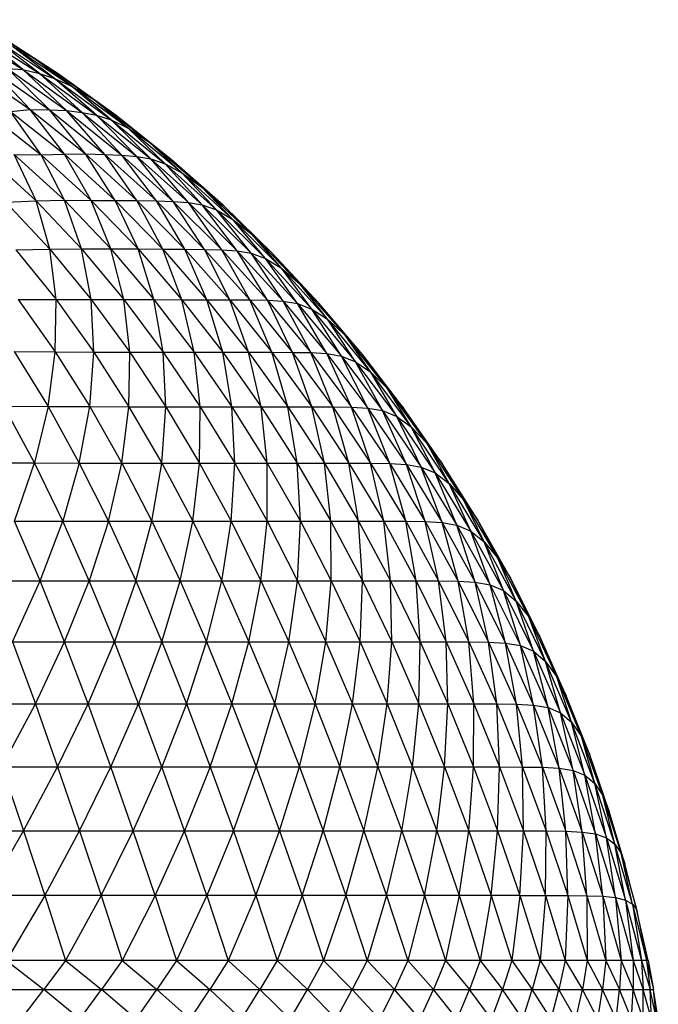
# Paper-space layout '_Posterior' of a CAD drawing. Header units: millimetres. Extents: x -187 to 213, y -209 to 424.
# Tile 25 of 26: x 81 to 117, y 81 to 136. Entities that reach past the tile are written whole.
import ezdxf

# ---------------------------------------------------------------- set-up
doc = ezdxf.new("R2010")
doc.units = ezdxf.units.MM

psp = doc.layouts.new('_Posterior')

# ---------------------------------------------------------------- linework, layer by layer
at = {"color": 7, "linetype": 'Continuous', "lineweight": 25}
for p, q in [((82.202, 133.727), (78.776, 135.847)), ((77.868, 135.436), (81.595, 133.085)), ((82.202, 133.727), (80.123, 135.073)), ((83.556, 132.861), (80.123, 135.073)), ((81.595, 133.085), (79.192, 135.021)), ((79.192, 135.021), (82.518, 132.864)), ((82.518, 132.864), (80.111, 134.741)), ((80.111, 134.741), (83.358, 132.603)), ((83.358, 132.603), (81.038, 134.359)), ((84.296, 132.173), (81.038, 134.359)), ((81.038, 134.359), (82.202, 133.727)), ((84.296, 132.173), (82.202, 133.727)), ((85.467, 131.468), (82.202, 133.727)), ((82.202, 133.727), (83.556, 132.861)), ((78.715, 133.148), (82.003, 130.88)), ((82.003, 130.88), (79.947, 133.062)), ((79.947, 133.062), (83.079, 130.859)), ((83.079, 130.859), (80.76, 133.146)), ((80.76, 133.146), (84.018, 130.819)), ((80.76, 133.146), (81.595, 133.085)), ((84.018, 130.819), (81.595, 133.085)), ((81.595, 133.085), (84.891, 130.718)), ((81.595, 133.085), (82.518, 132.864)), ((84.891, 130.718), (82.518, 132.864)), ((82.518, 132.864), (85.685, 130.568)), ((82.518, 132.864), (83.358, 132.603)), ((85.685, 130.568), (83.358, 132.603)), ((83.358, 132.603), (86.489, 130.308)), ((83.358, 132.603), (84.296, 132.173)), ((85.467, 131.468), (83.556, 132.861)), ((86.772, 130.544), (83.556, 132.861)), ((86.489, 130.308), (84.296, 132.173)), ((87.42, 129.842), (84.296, 132.173)), ((84.296, 132.173), (85.467, 131.468)), ((87.42, 129.842), (85.467, 131.468)), ((88.568, 129.087), (85.467, 131.468)), ((85.467, 131.468), (86.772, 130.544)), ((80.928, 130.775), (82.003, 130.88)), ((82.614, 128.376), (80.928, 130.775)), ((80.928, 130.775), (83.899, 128.416)), ((83.899, 128.416), (82.003, 130.88)), ((82.003, 130.88), (85.067, 128.431)), ((82.003, 130.88), (83.079, 130.859)), ((85.067, 128.431), (83.079, 130.859)), ((83.079, 130.859), (86.131, 128.399)), ((83.079, 130.859), (84.018, 130.819)), ((86.131, 128.399), (84.018, 130.819)), ((84.018, 130.819), (87.073, 128.355)), ((84.018, 130.819), (84.891, 130.718)), ((87.073, 128.355), (84.891, 130.718)), ((84.891, 130.718), (87.909, 128.283)), ((84.891, 130.718), (85.685, 130.568)), ((79.695, 130.66), (82.614, 128.376)), ((87.909, 128.283), (85.685, 130.568)), ((85.685, 130.568), (88.683, 128.148)), ((85.685, 130.568), (86.489, 130.308)), ((88.683, 128.148), (86.489, 130.308)), ((86.489, 130.308), (89.48, 127.879)), ((86.489, 130.308), (87.42, 129.842)), ((88.568, 129.087), (86.772, 130.544)), ((89.808, 128.121), (86.772, 130.544)), ((89.48, 127.879), (87.42, 129.842)), ((90.392, 127.385), (87.42, 129.842)), ((87.42, 129.842), (88.568, 129.087)), ((90.392, 127.385), (88.568, 129.087)), ((91.506, 126.589), (88.568, 129.087)), ((88.568, 129.087), (89.808, 128.121)), ((79.623, 128.295), (82.335, 125.828)), ((82.335, 125.828), (81.115, 128.392)), ((81.115, 128.392), (83.911, 125.86)), ((81.115, 128.392), (82.614, 128.376)), ((82.614, 128.376), (83.899, 128.416)), ((83.911, 125.86), (82.614, 128.376)), ((82.614, 128.376), (85.387, 125.854)), ((83.899, 128.416), (85.067, 128.431)), ((85.387, 125.854), (83.899, 128.416)), ((83.899, 128.416), (86.715, 125.855)), ((86.715, 125.855), (85.067, 128.431)), ((85.067, 128.431), (87.912, 125.842)), ((85.067, 128.431), (86.131, 128.399)), ((87.912, 125.842), (86.131, 128.399)), ((86.131, 128.399), (88.988, 125.82)), ((86.131, 128.399), (87.073, 128.355)), ((88.988, 125.82), (87.073, 128.355)), ((87.073, 128.355), (89.927, 125.79)), ((87.073, 128.355), (87.909, 128.283)), ((89.927, 125.79), (87.909, 128.283)), ((87.909, 128.283), (90.762, 125.735)), ((87.909, 128.283), (88.683, 128.148)), ((90.762, 125.735), (88.683, 128.148)), ((88.683, 128.148), (91.529, 125.604)), ((88.683, 128.148), (89.48, 127.879)), ((91.506, 126.589), (89.808, 128.121)), ((92.677, 125.586), (89.808, 128.121)), ((91.529, 125.604), (89.48, 127.879)), ((89.48, 127.879), (92.322, 125.325)), ((89.48, 127.879), (90.392, 127.385)), ((92.322, 125.325), (90.392, 127.385)), ((93.222, 124.805), (90.392, 127.385)), ((90.392, 127.385), (91.506, 126.589)), ((93.222, 124.805), (91.506, 126.589)), ((94.291, 123.974), (91.506, 126.589)), ((91.506, 126.589), (92.677, 125.586)), ((80.664, 125.746), (82.335, 125.828)), ((82.335, 125.828), (83.911, 125.86)), ((83.102, 123.147), (82.335, 125.828)), ((82.335, 125.828), (84.849, 123.171)), ((84.849, 123.171), (83.911, 125.86)), ((83.911, 125.86), (86.474, 123.175)), ((83.911, 125.86), (85.387, 125.854)), ((85.387, 125.854), (86.715, 125.855)), ((86.474, 123.175), (85.387, 125.854)), ((85.387, 125.854), (87.973, 123.166)), ((87.973, 123.166), (86.715, 125.855)), ((86.715, 125.855), (89.339, 123.158)), ((86.715, 125.855), (87.912, 125.842)), ((89.339, 123.158), (87.912, 125.842)), ((87.912, 125.842), (90.564, 123.148)), ((87.912, 125.842), (88.988, 125.82)), ((90.564, 123.148), (88.988, 125.82)), ((88.988, 125.82), (91.651, 123.138)), ((88.988, 125.82), (89.927, 125.79)), ((80.664, 125.746), (83.102, 123.147)), ((91.651, 123.138), (89.927, 125.79)), ((89.927, 125.79), (92.608, 123.119)), ((89.927, 125.79), (90.762, 125.735)), ((92.608, 123.119), (90.762, 125.735)), ((90.762, 125.735), (93.451, 123.069)), ((90.762, 125.735), (91.529, 125.604)), ((93.451, 123.069), (91.529, 125.604)), ((91.529, 125.604), (94.237, 122.937)), ((91.529, 125.604), (92.322, 125.325)), ((94.237, 122.937), (92.322, 125.325)), ((92.322, 125.325), (95.027, 122.645)), ((92.322, 125.325), (93.222, 124.805)), ((94.291, 123.974), (92.677, 125.586)), ((95.401, 122.937), (92.677, 125.586)), ((95.027, 122.645), (93.222, 124.805)), ((95.908, 122.104), (93.222, 124.805)), ((93.222, 124.805), (94.291, 123.974)), ((95.908, 122.104), (94.291, 123.974)), ((96.934, 121.244), (94.291, 123.974)), ((94.291, 123.974), (95.401, 122.937)), ((81.206, 123.122), (83.102, 123.147)), ((81.206, 123.122), (83.438, 120.365)), ((83.102, 123.147), (84.849, 123.171)), ((83.438, 120.365), (83.102, 123.147)), ((83.102, 123.147), (85.383, 120.368)), ((84.849, 123.171), (86.474, 123.175)), ((85.383, 120.368), (84.849, 123.171)), ((84.849, 123.171), (87.184, 120.37)), ((87.184, 120.37), (86.474, 123.175)), ((86.474, 123.175), (88.855, 120.367)), ((86.474, 123.175), (87.973, 123.166)), ((88.855, 120.367), (87.973, 123.166)), ((87.973, 123.166), (90.392, 120.362)), ((87.973, 123.166), (89.339, 123.158)), ((90.392, 120.362), (89.339, 123.158)), ((89.339, 123.158), (91.788, 120.358)), ((89.339, 123.158), (90.564, 123.148)), ((91.788, 120.358), (90.564, 123.148)), ((90.564, 123.148), (93.047, 120.354)), ((90.564, 123.148), (91.651, 123.138)), ((93.047, 120.354), (91.651, 123.138)), ((91.651, 123.138), (94.165, 120.349)), ((91.651, 123.138), (92.608, 123.119)), ((94.165, 120.349), (92.608, 123.119)), ((92.608, 123.119), (95.141, 120.335)), ((92.608, 123.119), (93.451, 123.069)), ((95.141, 120.335), (93.451, 123.069)), ((93.451, 123.069), (96.007, 120.285)), ((93.451, 123.069), (94.237, 122.937)), ((96.007, 120.285), (94.237, 122.937)), ((94.237, 122.937), (96.801, 120.147)), ((94.237, 122.937), (95.027, 122.645)), ((96.801, 120.147), (95.027, 122.645)), ((95.027, 122.645), (97.59, 119.845)), ((95.027, 122.645), (95.908, 122.104)), ((96.934, 121.244), (95.401, 122.937)), ((97.979, 120.176), (95.401, 122.937)), ((97.59, 119.845), (95.908, 122.104)), ((98.452, 119.285), (95.908, 122.104)), ((95.908, 122.104), (96.934, 121.244)), ((98.452, 119.285), (96.934, 121.244)), ((99.429, 118.401), (96.934, 121.244)), ((96.934, 121.244), (97.979, 120.176)), ((81.347, 120.376), (83.392, 117.469)), ((81.347, 120.376), (83.438, 120.365)), ((83.392, 117.469), (83.438, 120.365)), ((83.438, 120.365), (85.383, 120.368)), ((83.438, 120.365), (85.521, 117.461)), ((85.383, 120.368), (87.184, 120.37)), ((85.521, 117.461), (85.383, 120.368)), ((85.383, 120.368), (87.512, 117.458)), ((87.512, 117.458), (87.184, 120.37)), ((87.184, 120.37), (89.366, 117.457)), ((87.184, 120.37), (88.855, 120.367)), ((89.366, 117.457), (88.855, 120.367)), ((88.855, 120.367), (91.082, 117.455)), ((88.855, 120.367), (90.392, 120.362)), ((91.082, 117.455), (90.392, 120.362)), ((90.392, 120.362), (92.658, 117.454)), ((90.392, 120.362), (91.788, 120.358)), ((92.658, 117.454), (91.788, 120.358)), ((91.788, 120.358), (94.092, 117.453)), ((91.788, 120.358), (93.047, 120.354)), ((94.092, 117.453), (93.047, 120.354)), ((93.047, 120.354), (95.382, 117.452)), ((93.047, 120.354), (94.165, 120.349)), ((95.382, 117.452), (94.165, 120.349)), ((94.165, 120.349), (96.526, 117.449)), ((94.165, 120.349), (95.141, 120.335)), ((96.526, 117.449), (95.141, 120.335)), ((95.141, 120.335), (97.533, 117.435)), ((95.141, 120.335), (96.007, 120.285)), ((97.533, 117.435), (96.007, 120.285)), ((96.007, 120.285), (98.422, 117.382)), ((96.007, 120.285), (96.801, 120.147)), ((98.422, 117.382), (96.801, 120.147)), ((96.801, 120.147), (99.227, 117.241)), ((96.801, 120.147), (97.59, 119.845)), ((99.227, 117.241), (97.59, 119.845)), ((97.59, 119.845), (100.009, 116.928)), ((97.59, 119.845), (98.452, 119.285)), ((99.429, 118.401), (97.979, 120.176)), ((100.409, 117.308), (97.979, 120.176)), ((100.009, 116.928), (98.452, 119.285)), ((100.848, 116.354), (98.452, 119.285)), ((98.452, 119.285), (99.429, 118.401)), ((100.848, 116.354), (99.429, 118.401)), ((101.775, 115.452), (99.429, 118.401)), ((99.429, 118.401), (100.409, 117.308)), ((81.126, 117.488), (82.995, 114.454)), ((81.126, 117.488), (83.392, 117.469)), ((82.995, 114.454), (83.392, 117.469)), ((83.392, 117.469), (85.299, 114.446)), ((83.392, 117.469), (85.521, 117.461)), ((85.299, 114.446), (85.521, 117.461)), ((85.521, 117.461), (87.47, 114.443)), ((85.521, 117.461), (87.512, 117.458)), ((87.47, 114.443), (87.512, 117.458)), ((87.512, 117.458), (89.507, 114.441)), ((87.512, 117.458), (89.366, 117.457)), ((89.507, 114.441), (89.366, 117.457)), ((89.366, 117.457), (91.41, 114.441)), ((89.366, 117.457), (91.082, 117.455)), ((91.41, 114.441), (91.082, 117.455)), ((91.082, 117.455), (93.165, 114.44)), ((91.082, 117.455), (92.658, 117.454)), ((93.165, 114.44), (92.658, 117.454)), ((92.658, 117.454), (94.783, 114.44)), ((92.658, 117.454), (94.092, 117.453)), ((94.783, 114.44), (94.092, 117.453)), ((94.092, 117.453), (96.255, 114.44)), ((94.092, 117.453), (95.382, 117.452)), ((96.255, 114.44), (95.382, 117.452)), ((95.382, 117.452), (97.583, 114.44)), ((95.382, 117.452), (96.526, 117.449)), ((97.583, 114.44), (96.526, 117.449)), ((96.526, 117.449), (98.758, 114.437)), ((96.526, 117.449), (97.533, 117.435)), ((98.758, 114.437), (97.533, 117.435)), ((97.533, 117.435), (99.788, 114.423)), ((97.533, 117.435), (98.422, 117.382)), ((99.788, 114.423), (98.422, 117.382)), ((98.422, 117.382), (100.692, 114.369)), ((98.422, 117.382), (99.227, 117.241)), ((100.692, 114.369), (99.227, 117.241)), ((99.227, 117.241), (101.508, 114.224)), ((99.227, 117.241), (100.009, 116.928)), ((101.775, 115.452), (100.409, 117.308)), ((102.687, 114.342), (100.409, 117.308)), ((101.508, 114.224), (100.009, 116.928)), ((100.009, 116.928), (102.286, 113.903)), ((100.009, 116.928), (100.848, 116.354)), ((102.286, 113.903), (100.848, 116.354)), ((103.095, 113.32), (100.848, 116.354)), ((100.848, 116.354), (101.775, 115.452)), ((103.095, 113.32), (101.775, 115.452)), ((103.968, 112.408), (101.775, 115.452)), ((101.775, 115.452), (102.687, 114.342)), ((82.24, 111.332), (80.558, 114.469)), ((80.558, 114.469), (82.995, 114.454)), ((82.995, 114.454), (82.24, 111.332)), ((82.995, 114.454), (84.727, 111.328)), ((82.995, 114.454), (85.299, 114.446)), ((84.727, 111.328), (85.299, 114.446)), ((85.299, 114.446), (87.077, 111.327)), ((85.299, 114.446), (87.47, 114.443)), ((87.077, 111.327), (87.47, 114.443)), ((87.47, 114.443), (89.297, 111.326)), ((87.47, 114.443), (89.507, 114.441)), ((89.297, 111.326), (89.507, 114.441)), ((89.507, 114.441), (91.38, 111.325)), ((89.507, 114.441), (91.41, 114.441)), ((91.38, 111.325), (91.41, 114.441)), ((91.41, 114.441), (93.322, 111.325)), ((91.41, 114.441), (93.165, 114.44)), ((93.322, 111.325), (93.165, 114.44)), ((93.165, 114.44), (95.126, 111.325)), ((93.165, 114.44), (97.583, 114.44)), ((95.126, 111.325), (94.783, 114.44)), ((94.783, 114.44), (96.782, 111.325)), ((96.782, 111.325), (96.255, 114.44)), ((96.255, 114.44), (98.288, 111.325)), ((98.288, 111.325), (97.583, 114.44)), ((97.583, 114.44), (99.643, 111.325)), ((97.583, 114.44), (98.758, 114.437)), ((99.643, 111.325), (98.758, 114.437)), ((98.758, 114.437), (100.844, 111.321)), ((98.758, 114.437), (99.788, 114.423)), ((100.844, 111.321), (99.788, 114.423)), ((99.788, 114.423), (101.897, 111.306)), ((99.788, 114.423), (100.692, 114.369)), ((101.897, 111.306), (100.692, 114.369)), ((100.692, 114.369), (102.82, 111.252)), ((100.692, 114.369), (101.508, 114.224)), ((102.82, 111.252), (101.508, 114.224)), ((101.508, 114.224), (103.64, 111.103)), ((101.508, 114.224), (102.286, 113.903)), ((103.64, 111.103), (102.286, 113.903)), ((102.286, 113.903), (104.411, 110.779)), ((102.286, 113.903), (103.095, 113.32)), ((103.968, 112.408), (102.687, 114.342)), ((104.808, 111.292), (102.687, 114.342)), ((104.411, 110.779), (103.095, 113.32)), ((105.189, 110.19), (103.095, 113.32)), ((103.095, 113.32), (103.968, 112.408)), ((105.189, 110.19), (103.968, 112.408)), ((106.005, 109.276), (103.968, 112.408)), ((103.968, 112.408), (104.808, 111.292)), ((79.634, 111.34), (82.24, 111.332)), ((81.149, 108.116), (82.24, 111.332)), ((83.808, 108.115), (82.24, 111.332)), ((82.24, 111.332), (84.727, 111.328)), ((84.727, 111.328), (83.808, 108.115)), ((84.727, 111.328), (86.337, 108.114)), ((84.727, 111.328), (87.077, 111.327)), ((86.337, 108.114), (87.077, 111.327)), ((87.077, 111.327), (88.74, 108.114)), ((87.077, 111.327), (89.297, 111.326)), ((88.74, 108.114), (89.297, 111.326)), ((89.297, 111.326), (91.006, 108.113)), ((89.297, 111.326), (91.38, 111.325)), ((91.006, 108.113), (91.38, 111.325)), ((91.38, 111.325), (93.131, 108.113)), ((91.38, 111.325), (99.643, 111.325)), ((93.131, 108.113), (93.322, 111.325)), ((93.322, 111.325), (95.118, 108.113)), ((95.118, 108.113), (95.126, 111.325)), ((95.126, 111.325), (96.957, 108.113)), ((96.957, 108.113), (96.782, 111.325)), ((96.782, 111.325), (98.647, 108.113)), ((98.647, 108.113), (98.288, 111.325)), ((98.288, 111.325), (100.18, 108.113)), ((100.18, 108.113), (99.643, 111.325)), ((99.643, 111.325), (101.565, 108.113)), ((99.643, 111.325), (100.844, 111.321)), ((101.565, 108.113), (100.844, 111.321)), ((100.844, 111.321), (102.793, 108.11)), ((100.844, 111.321), (101.897, 111.306)), ((102.793, 108.11), (101.897, 111.306)), ((101.897, 111.306), (103.865, 108.094)), ((101.897, 111.306), (102.82, 111.252)), ((103.865, 108.094), (102.82, 111.252)), ((102.82, 111.252), (104.8, 108.04)), ((102.82, 111.252), (103.64, 111.103)), ((104.8, 108.04), (103.64, 111.103)), ((103.64, 111.103), (105.62, 107.89)), ((103.64, 111.103), (104.411, 110.779)), ((106.005, 109.276), (104.808, 111.292)), ((106.772, 108.162), (104.808, 111.292)), ((105.62, 107.89), (104.411, 110.779)), ((104.411, 110.779), (106.383, 107.565)), ((104.411, 110.779), (105.189, 110.19)), ((106.383, 107.565), (105.189, 110.19)), ((107.127, 106.977), (105.189, 110.19)), ((105.189, 110.19), (106.005, 109.276)), ((107.127, 106.977), (106.005, 109.276)), ((107.882, 106.072), (106.005, 109.276)), ((106.005, 109.276), (106.772, 108.162)), ((82.568, 104.817), (81.149, 108.116)), ((81.149, 108.116), (83.808, 108.115)), ((82.568, 104.817), (83.808, 108.115)), ((85.276, 104.816), (83.808, 108.115)), ((83.808, 108.115), (86.337, 108.114)), ((86.337, 108.114), (85.276, 104.816)), ((86.337, 108.114), (87.855, 104.816)), ((86.337, 108.114), (88.74, 108.114)), ((87.855, 104.816), (88.74, 108.114)), ((88.74, 108.114), (90.3, 104.816)), ((88.74, 108.114), (91.006, 108.113)), ((90.3, 104.816), (91.006, 108.113)), ((91.006, 108.113), (92.608, 104.816)), ((91.006, 108.113), (101.565, 108.113)), ((92.608, 104.816), (93.131, 108.113)), ((93.131, 108.113), (94.771, 104.816)), ((94.771, 104.816), (95.118, 108.113)), ((95.118, 108.113), (96.797, 104.816)), ((96.797, 104.816), (96.957, 108.113)), ((96.957, 108.113), (98.666, 104.816)), ((98.666, 104.816), (98.647, 108.113)), ((98.647, 108.113), (100.386, 104.816)), ((100.386, 104.816), (100.18, 108.113)), ((100.18, 108.113), (101.947, 104.816)), ((101.947, 104.816), (101.565, 108.113)), ((101.565, 108.113), (103.354, 104.816)), ((101.565, 108.113), (102.793, 108.11)), ((103.354, 104.816), (102.793, 108.11)), ((102.793, 108.11), (104.602, 104.812)), ((102.793, 108.11), (103.865, 108.094)), ((104.602, 104.812), (103.865, 108.094)), ((103.865, 108.094), (105.685, 104.798)), ((103.865, 108.094), (104.8, 108.04)), ((105.685, 104.798), (104.8, 108.04)), ((104.8, 108.04), (106.631, 104.743)), ((104.8, 108.04), (105.62, 107.89)), ((106.631, 104.743), (105.62, 107.89)), ((105.62, 107.89), (107.451, 104.595)), ((105.62, 107.89), (106.383, 107.565)), ((107.882, 106.072), (106.772, 108.162)), ((108.573, 104.967), (106.772, 108.162)), ((107.451, 104.595), (106.383, 107.565)), ((106.383, 107.565), (108.195, 104.272)), ((106.383, 107.565), (107.127, 106.977)), ((108.195, 104.272), (107.127, 106.977)), ((108.901, 103.694), (107.127, 106.977)), ((107.127, 106.977), (107.882, 106.072)), ((108.901, 103.694), (107.882, 106.072)), ((109.591, 102.811), (107.882, 106.072)), ((107.882, 106.072), (108.573, 104.967)), ((79.737, 104.817), (82.568, 104.817)), ((81.038, 101.444), (82.568, 104.817)), ((83.915, 101.444), (82.568, 104.817)), ((82.568, 104.817), (85.276, 104.816)), ((83.915, 101.444), (85.276, 104.816)), ((86.665, 101.444), (85.276, 104.816)), ((85.276, 104.816), (103.354, 104.816)), ((87.855, 104.816), (86.665, 101.444)), ((87.855, 104.816), (89.286, 101.444)), ((89.286, 101.444), (90.3, 104.816)), ((90.3, 104.816), (91.769, 101.444)), ((91.769, 101.444), (92.608, 104.816)), ((92.608, 104.816), (94.111, 101.444)), ((94.111, 101.444), (94.771, 104.816)), ((94.771, 104.816), (96.312, 101.444)), ((96.312, 101.444), (96.797, 104.816)), ((96.797, 104.816), (98.361, 101.444)), ((98.361, 101.444), (98.666, 104.816)), ((98.666, 104.816), (100.261, 101.444)), ((100.261, 101.444), (100.386, 104.816)), ((100.386, 104.816), (102.008, 101.444)), ((102.008, 101.444), (101.947, 104.816)), ((101.947, 104.816), (103.591, 101.444)), ((103.591, 101.444), (103.354, 104.816)), ((103.354, 104.816), (105.014, 101.444)), ((103.354, 104.816), (104.602, 104.812)), ((105.014, 101.444), (104.602, 104.812)), ((104.602, 104.812), (106.272, 101.441)), ((104.602, 104.812), (105.685, 104.798)), ((106.272, 101.441), (105.685, 104.798)), ((105.685, 104.798), (107.371, 101.426)), ((105.685, 104.798), (106.631, 104.743)), ((107.371, 101.426), (106.631, 104.743)), ((106.631, 104.743), (108.313, 101.372)), ((106.631, 104.743), (107.451, 104.595)), ((108.313, 101.372), (107.451, 104.595)), ((107.451, 104.595), (109.13, 101.227)), ((107.451, 104.595), (108.195, 104.272)), ((109.591, 102.811), (108.573, 104.967)), ((110.202, 101.737), (108.573, 104.967)), ((109.13, 101.227), (108.195, 104.272)), ((108.195, 104.272), (109.854, 100.915)), ((108.195, 104.272), (108.901, 103.694)), ((109.854, 100.915), (108.901, 103.694)), ((110.514, 100.357), (108.901, 103.694)), ((108.901, 103.694), (109.591, 102.811)), ((110.514, 100.357), (109.591, 102.811)), ((111.136, 99.508), (109.591, 102.811)), ((109.591, 102.811), (110.202, 101.737)), ((74.927, 101.444), (105.014, 101.444)), ((81.038, 101.444), (82.293, 98.007)), ((82.293, 98.007), (83.915, 101.444)), ((85.212, 98.007), (83.915, 101.444)), ((85.212, 98.007), (86.665, 101.444)), ((87.996, 98.007), (86.665, 101.444)), ((89.286, 101.444), (87.996, 98.007)), ((89.286, 101.444), (90.651, 98.007)), ((90.651, 98.007), (91.769, 101.444)), ((91.769, 101.444), (93.165, 98.007)), ((93.165, 98.007), (94.111, 101.444)), ((94.111, 101.444), (95.538, 98.007)), ((95.538, 98.007), (96.312, 101.444)), ((96.312, 101.444), (97.766, 98.007)), ((97.766, 98.007), (98.361, 101.444)), ((98.361, 101.444), (99.837, 98.007)), ((99.837, 98.007), (100.261, 101.444)), ((100.261, 101.444), (101.756, 98.007)), ((101.756, 98.007), (102.008, 101.444)), ((102.008, 101.444), (103.518, 98.007)), ((103.518, 98.007), (103.591, 101.444)), ((103.591, 101.444), (105.117, 98.007)), ((105.117, 98.007), (105.014, 101.444)), ((105.014, 101.444), (106.555, 98.007)), ((105.014, 101.444), (106.272, 101.441)), ((106.555, 98.007), (106.272, 101.441)), ((106.272, 101.441), (107.817, 98.004)), ((106.272, 101.441), (107.371, 101.426)), ((107.817, 98.004), (107.371, 101.426)), ((107.371, 101.426), (108.92, 97.989)), ((107.371, 101.426), (108.313, 101.372)), ((108.92, 97.989), (108.313, 101.372)), ((108.313, 101.372), (109.862, 97.938)), ((108.313, 101.372), (109.13, 101.227)), ((111.136, 99.508), (110.202, 101.737)), ((111.67, 98.453), (110.202, 101.737)), ((109.862, 97.938), (109.13, 101.227)), ((109.13, 101.227), (110.663, 97.8)), ((109.13, 101.227), (109.854, 100.915)), ((110.663, 97.8), (109.854, 100.915)), ((109.854, 100.915), (111.354, 97.505)), ((109.854, 100.915), (110.514, 100.357)), ((111.354, 97.505), (110.514, 100.357)), ((111.964, 96.986), (110.514, 100.357)), ((110.514, 100.357), (111.136, 99.508)), ((111.964, 96.986), (111.136, 99.508)), ((112.506, 96.198), (111.136, 99.508)), ((111.136, 99.508), (111.67, 98.453)), ((112.506, 96.198), (111.67, 98.453)), ((112.963, 95.179), (111.67, 98.453)), ((69.453, 98.007), (106.555, 98.007)), ((80.447, 94.515), (82.293, 98.007)), ((82.293, 98.007), (83.522, 94.515)), ((83.522, 94.515), (85.212, 98.007)), ((86.47, 94.515), (85.212, 98.007)), ((86.47, 94.515), (87.996, 98.007)), ((89.289, 94.515), (87.996, 98.007)), ((90.651, 98.007), (89.289, 94.515)), ((90.651, 98.007), (91.967, 94.515)), ((91.967, 94.515), (93.165, 98.007)), ((93.165, 98.007), (94.512, 94.515)), ((94.512, 94.515), (95.538, 98.007)), ((95.538, 98.007), (96.9, 94.515)), ((96.9, 94.515), (97.766, 98.007)), ((97.766, 98.007), (99.147, 94.515)), ((99.147, 94.515), (99.837, 98.007)), ((99.837, 98.007), (101.237, 94.515)), ((101.237, 94.515), (101.756, 98.007)), ((101.756, 98.007), (103.167, 94.515)), ((103.167, 94.515), (103.518, 98.007)), ((103.518, 98.007), (104.937, 94.516)), ((104.937, 94.516), (105.117, 98.007)), ((105.117, 98.007), (106.543, 94.516)), ((106.543, 94.516), (106.555, 98.007)), ((106.555, 98.007), (107.978, 94.515)), ((106.555, 98.007), (107.817, 98.004)), ((107.978, 94.515), (107.817, 98.004)), ((107.817, 98.004), (109.244, 94.512)), ((107.817, 98.004), (108.92, 97.989)), ((109.244, 94.512), (108.92, 97.989)), ((108.92, 97.989), (110.343, 94.499)), ((108.92, 97.989), (109.862, 97.938)), ((110.343, 94.499), (109.862, 97.938)), ((109.862, 97.938), (111.27, 94.449)), ((109.862, 97.938), (110.663, 97.8)), ((111.27, 94.449), (110.663, 97.8)), ((110.663, 97.8), (112.048, 94.323)), ((110.663, 97.8), (111.354, 97.505)), ((112.048, 94.323), (111.354, 97.505)), ((111.354, 97.505), (112.696, 94.059)), ((111.354, 97.505), (111.964, 96.986)), ((112.696, 94.059), (111.964, 96.986)), ((113.246, 93.61), (111.964, 96.986)), ((111.964, 96.986), (112.506, 96.198)), ((113.246, 93.61), (112.506, 96.198)), ((113.696, 92.941), (112.506, 96.198)), ((112.506, 96.198), (112.963, 95.179)), ((113.696, 92.941), (112.963, 95.179)), ((114.043, 92.046), (112.963, 95.179)), ((70.525, 94.515), (103.167, 94.515)), ((80.447, 94.515), (81.641, 90.982)), ((81.641, 90.982), (83.522, 94.515)), ((83.522, 94.515), (84.742, 90.982)), ((84.742, 90.982), (86.47, 94.515)), ((87.714, 90.982), (86.47, 94.515)), ((87.714, 90.982), (89.289, 94.515)), ((90.552, 90.982), (89.289, 94.515)), ((91.967, 94.515), (90.552, 90.982)), ((91.967, 94.515), (93.253, 90.982)), ((93.253, 90.982), (94.512, 94.515)), ((94.512, 94.515), (95.809, 90.982)), ((95.809, 90.982), (96.9, 94.515)), ((96.9, 94.515), (98.212, 90.983)), ((98.212, 90.983), (99.147, 94.515)), ((99.147, 94.515), (100.467, 90.983)), ((100.467, 90.983), (101.237, 94.515)), ((101.237, 94.515), (102.565, 90.983)), ((102.565, 90.983), (103.167, 94.515)), ((103.167, 94.515), (104.937, 94.516)), ((103.167, 94.515), (104.499, 90.983)), ((104.499, 90.983), (104.937, 94.516)), ((104.937, 94.516), (106.269, 90.983)), ((104.937, 94.516), (106.543, 94.516)), ((106.269, 90.983), (106.543, 94.516)), ((106.543, 94.516), (107.871, 90.983)), ((106.543, 94.516), (107.978, 94.515)), ((107.871, 90.983), (107.978, 94.515)), ((107.978, 94.515), (109.301, 90.982)), ((107.978, 94.515), (109.244, 94.512)), ((109.301, 90.982), (109.244, 94.512)), ((109.244, 94.512), (110.556, 90.978)), ((109.244, 94.512), (110.343, 94.499)), ((110.556, 90.978), (110.343, 94.499)), ((110.343, 94.499), (111.64, 90.964)), ((110.343, 94.499), (111.27, 94.449)), ((111.64, 90.964), (111.27, 94.449)), ((111.27, 94.449), (112.544, 90.919)), ((111.27, 94.449), (112.048, 94.323)), ((112.544, 90.919), (112.048, 94.323)), ((112.048, 94.323), (113.292, 90.809)), ((112.048, 94.323), (112.696, 94.059)), ((113.292, 90.809), (112.696, 94.059)), ((112.696, 94.059), (113.894, 90.597)), ((112.696, 94.059), (113.246, 93.61)), ((113.894, 90.597), (113.246, 93.61)), ((114.36, 90.247), (113.246, 93.61)), ((113.246, 93.61), (113.696, 92.941)), ((114.36, 90.247), (113.696, 92.941)), ((114.703, 89.75), (113.696, 92.941)), ((113.696, 92.941), (114.043, 92.046)), ((114.703, 89.75), (114.043, 92.046)), ((114.913, 89.153), (114.043, 92.046)), ((68.061, 90.982), (95.809, 90.982)), ((79.57, 87.414), (81.641, 90.982)), ((81.641, 90.982), (82.82, 87.414)), ((82.82, 87.414), (84.742, 90.982)), ((84.742, 90.982), (85.94, 87.414)), ((85.94, 87.414), (87.714, 90.982)), ((88.931, 87.414), (87.714, 90.982)), ((88.931, 87.414), (90.552, 90.982)), ((91.784, 87.414), (90.552, 90.982)), ((93.253, 90.982), (91.784, 87.414)), ((93.253, 90.982), (94.497, 87.414)), ((94.497, 87.414), (95.809, 90.982)), ((95.809, 90.982), (98.212, 90.983)), ((95.809, 90.982), (97.06, 87.414)), ((97.06, 87.414), (98.212, 90.983)), ((98.212, 90.983), (99.471, 87.414)), ((98.212, 90.983), (107.871, 90.983)), ((99.471, 87.414), (100.467, 90.983)), ((100.467, 90.983), (101.725, 87.414)), ((101.725, 87.414), (102.565, 90.983)), ((102.565, 90.983), (103.82, 87.414)), ((103.82, 87.414), (104.499, 90.983)), ((104.499, 90.983), (105.75, 87.414)), ((105.75, 87.414), (106.269, 90.983)), ((106.269, 90.983), (107.512, 87.414)), ((107.512, 87.414), (107.871, 90.983)), ((107.871, 90.983), (109.099, 87.414)), ((107.871, 90.983), (109.301, 90.982)), ((109.099, 87.414), (109.301, 90.982)), ((109.301, 90.982), (110.518, 87.413)), ((109.301, 90.982), (110.556, 90.978)), ((110.518, 87.413), (110.556, 90.978)), ((110.556, 90.978), (111.758, 87.41)), ((110.556, 90.978), (111.64, 90.964)), ((111.758, 87.41), (111.64, 90.964)), ((111.64, 90.964), (112.811, 87.397)), ((111.64, 90.964), (112.544, 90.919)), ((112.811, 87.397), (112.544, 90.919)), ((112.544, 90.919), (113.688, 87.364)), ((112.544, 90.919), (113.292, 90.809)), ((113.688, 87.364), (113.292, 90.809)), ((113.292, 90.809), (114.398, 87.289)), ((113.292, 90.809), (113.894, 90.597)), ((114.398, 87.289), (113.894, 90.597)), ((113.894, 90.597), (114.939, 87.152)), ((113.894, 90.597), (114.36, 90.247)), ((114.939, 87.152), (114.36, 90.247)), ((115.325, 86.936), (114.36, 90.247)), ((114.36, 90.247), (114.703, 89.75)), ((115.325, 86.936), (114.703, 89.75)), ((114.703, 89.75), (115.554, 86.65)), ((114.703, 89.75), (114.913, 89.153)), ((115.554, 86.65), (114.913, 89.153)), ((109.099, 87.414), (53.839, 87.414)), ((82.82, 87.414), (80.691, 83.821)), ((82.82, 87.414), (83.957, 83.821)), ((85.94, 87.414), (83.957, 83.821)), ((85.94, 87.414), (87.096, 83.821)), ((88.931, 87.414), (87.096, 83.821)), ((88.931, 87.414), (90.098, 83.821)), ((91.784, 87.414), (90.098, 83.821)), ((91.784, 87.414), (92.959, 83.821)), ((94.497, 87.414), (92.959, 83.821)), ((94.497, 87.414), (95.675, 83.821)), ((97.06, 87.414), (95.675, 83.821)), ((97.06, 87.414), (98.243, 83.821)), ((99.471, 87.414), (98.243, 83.821)), ((99.471, 87.414), (100.65, 83.821)), ((101.725, 87.414), (100.65, 83.821)), ((101.725, 87.414), (102.9, 83.821)), ((103.82, 87.414), (102.9, 83.821)), ((103.82, 87.414), (104.987, 83.821)), ((105.75, 87.414), (104.987, 83.821)), ((105.75, 87.414), (106.902, 83.821)), ((107.512, 87.414), (106.902, 83.821)), ((107.512, 87.414), (108.649, 83.821)), ((109.099, 87.414), (108.649, 83.821)), ((109.099, 87.414), (110.217, 83.821)), ((109.099, 87.414), (110.518, 87.413)), ((110.518, 87.413), (110.217, 83.821)), ((110.518, 87.413), (111.613, 83.821)), ((110.518, 87.413), (111.758, 87.41)), ((111.758, 87.41), (111.613, 83.821)), ((111.758, 87.41), (112.822, 83.821)), ((111.758, 87.41), (112.811, 87.397)), ((112.811, 87.397), (112.822, 83.821)), ((112.811, 87.397), (113.852, 83.821)), ((112.811, 87.397), (113.688, 87.364)), ((113.688, 87.364), (113.852, 83.821)), ((113.688, 87.364), (114.699, 83.821)), ((113.688, 87.364), (114.398, 87.289)), ((114.398, 87.289), (114.699, 83.821)), ((114.398, 87.289), (115.359, 83.821)), ((114.398, 87.289), (114.939, 87.152)), ((114.939, 87.152), (115.359, 83.821)), ((114.939, 87.152), (115.828, 83.821)), ((114.939, 87.152), (115.325, 86.936)), ((115.325, 86.936), (115.828, 83.821)), ((115.325, 86.936), (116.111, 83.821)), ((115.325, 86.936), (115.554, 86.65)), ((115.554, 86.65), (116.111, 83.821)), ((116.206, 83.821), (115.554, 86.65)), ((116.206, 83.821), (-87.846, 83.821)), ((80.691, 83.821), (82.759, 82.203)), ((83.957, 83.821), (82.759, 82.203)), ((83.957, 83.821), (85.952, 82.203)), ((87.096, 83.821), (85.952, 82.203)), ((87.096, 83.821), (89.015, 82.203)), ((90.098, 83.821), (89.015, 82.203)), ((90.098, 83.821), (91.941, 82.203)), ((92.959, 83.821), (91.941, 82.203)), ((92.959, 83.821), (94.722, 82.203)), ((95.675, 83.821), (94.722, 82.203)), ((95.675, 83.821), (97.35, 82.203)), ((98.243, 83.821), (97.35, 82.203)), ((98.243, 83.821), (99.829, 82.203)), ((100.65, 83.821), (99.829, 82.203)), ((100.65, 83.821), (102.156, 82.203)), ((102.9, 83.821), (102.156, 82.203)), ((102.9, 83.821), (104.316, 82.203)), ((104.987, 83.821), (104.316, 82.203)), ((104.987, 83.821), (106.307, 82.203)), ((106.902, 83.821), (106.307, 82.203)), ((106.902, 83.821), (108.13, 82.203)), ((108.649, 83.821), (108.13, 82.203)), ((108.649, 83.821), (109.782, 82.203)), ((110.217, 83.821), (109.782, 82.203)), ((110.217, 83.821), (111.262, 82.203)), ((111.613, 83.821), (111.262, 82.203)), ((111.613, 83.821), (112.563, 82.203)), ((112.822, 83.821), (112.563, 82.203)), ((112.822, 83.821), (113.677, 82.203)), ((113.852, 83.821), (113.677, 82.203)), ((113.852, 83.821), (114.611, 82.203)), ((114.699, 83.821), (114.611, 82.203)), ((114.699, 83.821), (115.359, 82.203)), ((115.359, 83.821), (115.359, 82.203)), ((115.359, 83.821), (115.924, 82.203)), ((115.828, 83.821), (115.924, 82.203)), ((115.828, 83.821), (116.301, 82.203)), ((116.111, 83.821), (116.301, 82.203)), ((116.111, 83.821), (116.488, 82.203)), ((116.206, 83.821), (116.488, 82.203)), ((-50.21, 82.203), (116.488, 82.203)), ((81.507, 80.574), (82.759, 82.203)), ((84.754, 80.574), (82.759, 82.203)), ((84.754, 80.574), (85.952, 82.203)), ((87.87, 80.574), (85.952, 82.203)), ((87.87, 80.574), (89.015, 82.203)), ((90.85, 80.574), (89.015, 82.203)), ((90.85, 80.574), (91.941, 82.203)), ((93.695, 80.574), (91.941, 82.203)), ((93.695, 80.574), (94.722, 82.203)), ((96.389, 80.574), (94.722, 82.203)), ((96.389, 80.574), (97.35, 82.203)), ((98.937, 80.574), (97.35, 82.203)), ((98.937, 80.574), (99.829, 82.203)), ((101.332, 80.574), (99.829, 82.203)), ((101.332, 80.574), (102.156, 82.203)), ((103.56, 80.574), (102.156, 82.203)), ((103.56, 80.574), (104.316, 82.203)), ((105.632, 80.574), (104.316, 82.203)), ((105.632, 80.574), (106.307, 82.203)), ((107.535, 80.574), (106.307, 82.203)), ((107.535, 80.574), (108.13, 82.203)), ((109.263, 80.574), (108.13, 82.203)), ((109.263, 80.574), (109.782, 82.203)), ((110.823, 80.574), (109.782, 82.203)), ((110.823, 80.574), (111.262, 82.203)), ((112.204, 80.574), (111.262, 82.203)), ((112.204, 80.574), (112.563, 82.203)), ((113.41, 80.574), (112.563, 82.203)), ((113.41, 80.574), (113.677, 82.203)), ((114.428, 80.574), (113.677, 82.203)), ((114.428, 80.574), (114.611, 82.203)), ((115.268, 80.574), (114.611, 82.203)), ((115.268, 80.574), (115.359, 82.203)), ((115.92, 80.574), (115.359, 82.203)), ((115.92, 80.574), (115.924, 82.203)), ((116.389, 80.574), (115.924, 82.203)), ((116.389, 80.574), (116.301, 82.203)), ((116.668, 80.574), (116.301, 82.203)), ((116.668, 80.574), (116.488, 82.203)), ((116.759, 80.574), (116.488, 82.203))]:
    psp.add_line(p, q, dxfattribs=at)

doc.saveas('drawing.dxf')
